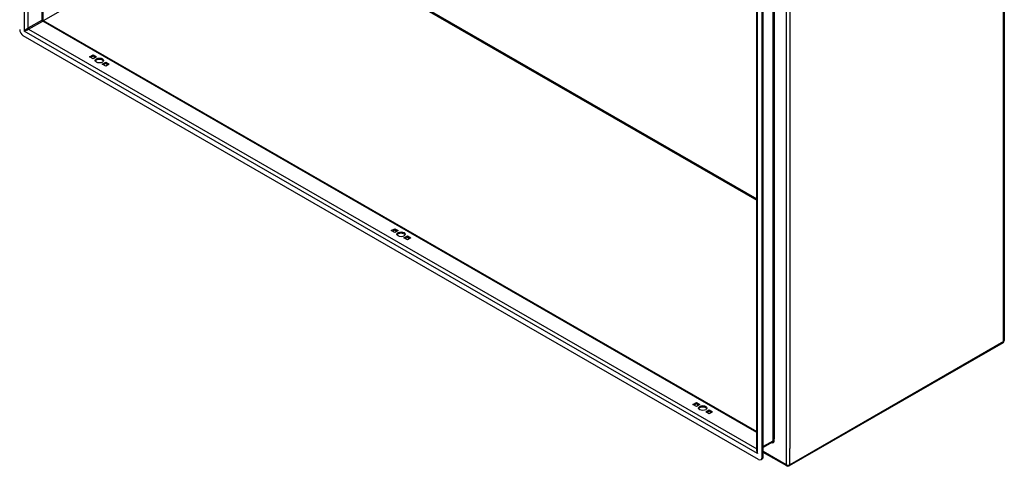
# Model space of a CAD drawing. Header units: inches. Extents: x 18 to 430, y 47 to 208.
# Tile 91 of 108: x 391 to 430, y 137 to 155. Entities that reach past the tile are written whole.
import ezdxf

# ---------------------------------------------------------------- set-up
doc = ezdxf.new("R2010")
doc.units = ezdxf.units.IN
doc.header["$MEASUREMENT"] = 0
doc.layers.add('Visible Edges(ANSI)', color=7, linetype='Continuous', lineweight=25)
doc.layers.add('Visible Tangent Edges(ANSI)', color=7, linetype='Continuous', lineweight=25)

msp = doc.modelspace()

# ---------------------------------------------------------------- linework, layer by layer
at = {"layer": 'Visible Edges(ANSI)'}
for p, q in [((392.354, 178.861), (392.354, 154.841)), ((429.878, 168.328), (429.878, 142.329)), ((420.214, 138.043), (420.214, 162.8)), ((420.423, 137.776), (420.423, 162.779)), ((420.472, 137.804), (420.472, 162.807)), ((392.37, 154.814), (420.214, 138.78)), ((420.284, 137.695), (391.588, 154.22)), ((394.178, 153.399), (394.31, 153.475)), ((394.31, 153.322), (394.178, 153.399)), ((394.31, 153.419), (394.226, 153.371)), ((394.31, 153.475), (394.443, 153.399)), ((394.31, 153.419), (394.31, 153.475)), ((394.394, 153.371), (394.31, 153.419)), ((394.443, 153.399), (394.31, 153.322)), ((394.673, 153.114), (394.805, 153.19)), ((394.805, 153.037), (394.673, 153.114)), ((394.805, 153.134), (394.721, 153.086)), ((394.805, 153.19), (394.938, 153.114)), ((394.805, 153.134), (394.805, 153.19)), ((394.889, 153.086), (394.805, 153.134)), ((394.938, 153.114), (394.805, 153.037)), ((405.953, 146.618), (406.085, 146.694)), ((406.085, 146.542), (405.953, 146.618)), ((406.085, 146.639), (406.001, 146.59)), ((406.085, 146.694), (406.217, 146.618)), ((406.085, 146.639), (406.085, 146.694)), ((406.169, 146.59), (406.085, 146.639)), ((406.217, 146.618), (406.085, 146.542)), ((406.448, 146.333), (406.58, 146.409)), ((406.58, 146.257), (406.448, 146.333)), ((406.58, 146.354), (406.496, 146.305)), ((406.58, 146.409), (406.712, 146.333)), ((406.58, 146.354), (406.58, 146.409)), ((406.664, 146.305), (406.58, 146.354)), ((406.712, 146.333), (406.58, 146.257)), ((429.828, 142.243), (421.483, 137.437)), ((417.727, 139.838), (417.859, 139.914)), ((417.859, 139.914), (417.991, 139.838)), ((417.859, 139.858), (417.859, 139.914)), ((417.859, 139.762), (417.727, 139.838)), ((417.859, 139.858), (417.775, 139.81)), ((417.943, 139.81), (417.859, 139.858)), ((417.991, 139.838), (417.859, 139.762)), ((418.222, 139.553), (418.354, 139.629)), ((418.354, 139.477), (418.222, 139.553)), ((418.354, 139.573), (418.27, 139.525)), ((418.354, 139.629), (418.486, 139.553)), ((418.354, 139.573), (418.354, 139.629)), ((418.438, 139.525), (418.354, 139.573)), ((418.486, 139.553), (418.354, 139.477)), ((420.826, 138.362), (420.472, 138.157)), ((421.384, 137.437), (420.472, 137.963)), ((420.383, 137.686), (420.431, 137.713))]:
    msp.add_line(p, q, dxfattribs=at)
at = {"layer": 'Visible Edges(ANSI)', "flags": 128}
msp.add_lwpolyline([(392.37, 154.814), (392.364, 154.819), (392.358, 154.825), (392.355, 154.833), (392.354, 154.841)], dxfattribs=at)
at = {"layer": 'Visible Edges(ANSI)'}
for centre, start, end in [((429.779, 142.329), 299.936, 0), ((421.433, 137.523), 240.064, 299.936)]:
    msp.add_arc(centre, 0.099, start, end, dxfattribs=at)
for centre, major_axis, ratio, start_param, end_param in [((391.588, 154.381), (-0.098, 0.171), 0.578093, 0.787332, 2.358128), ((394.558, 153.2), (0.165, 0), 0.575862, 0.296885, 2.844708), ((406.332, 146.42), (0.165, 0), 0.575862, 0.296885, 2.844708), ((418.107, 139.64), (0.165, 0), 0.575862, 0.296885, 2.844708), ((420.284, 137.856), (0.098, -0.171), 0.578093, 5.499721, 7.070517), ((420.332, 137.884), (0.098, -0.171), 0.578093, 0, 0.787332)]:
    msp.add_ellipse(centre, major_axis=major_axis, ratio=ratio, start_param=start_param, end_param=end_param, dxfattribs=at)
for centre in [(394.558, 153.256), (406.332, 146.476), (418.107, 139.695)]:
    msp.add_ellipse(centre, major_axis=(0.165, 0), ratio=0.575862, dxfattribs=at)
at = {"layer": 'Visible Tangent Edges(ANSI)'}
for p, q in [((391.629, 179.312), (391.629, 154.405)), ((391.769, 179.198), (391.769, 154.512)), ((392.325, 154.832), (392.325, 178.878)), ((429.849, 142.288), (429.849, 168.288)), ((421.363, 163.482), (421.363, 137.483)), ((420.847, 163.102), (420.847, 138.407)), ((420.891, 163.019), (420.891, 138.49)), ((420.243, 137.928), (420.243, 162.835)), ((421.503, 162.849), (421.503, 138.116)), ((392.378, 154.809), (400.22, 159.325)), ((400.22, 159.325), (420.214, 147.811)), ((400.242, 159.363), (420.214, 147.862)), ((392.325, 154.832), (391.769, 154.512)), ((391.791, 154.474), (392.347, 154.794)), ((420.214, 138.746), (392.347, 154.794)), ((420.243, 137.928), (391.629, 154.405)), ((391.791, 154.474), (420.214, 138.106)), ((429.849, 142.288), (421.503, 137.483)), ((420.847, 138.407), (420.472, 138.191)), ((420.891, 138.407), (420.891, 138.49)), ((421.363, 137.483), (420.472, 137.996)), ((421.503, 137.483), (421.503, 138.116)), ((420.472, 137.804), (420.423, 137.776))]:
    msp.add_line(p, q, dxfattribs=at)
for centre, major_axis, ratio, start_param, end_param in [((391.699, 154.446), (-0.0986, -0.0765), 0.115347, 3.837777, 5.408573), ((391.791, 154.499), (-0.0155, 0.0269), 0.578093, 0.787332, 2.358128), ((392.255, 154.766), (-0.0986, -0.0765), 0.115347, 3.052378, 3.837777), ((392.347, 154.819), (-0.0155, 0.0269), 0.578093, 0.787332, 2.358128), ((392.255, 154.766), (0.115, 0.047), 0.112147, 5.58637, 6.369835), ((391.699, 154.446), (0.115, 0.047), 0.112147, 4.015574, 5.58637), ((429.779, 142.329), (0.0494, -0.0858), 0.578093, 0, 0.787332), ((429.779, 142.329), (0.099, 0), 0.575862, 5.497787, 6.283185), ((420.799, 138.46), (0.065, -0.113), 0.578093, 5.578073, 7.070517), ((420.777, 138.448), (0.0494, -0.0858), 0.578093, 0, 0.787332), ((420.869, 138.395), (0.031, 0), 0.575862, 0.785398, 2.356194), ((420.313, 137.968), (-0.095, 0.132), 0.494861, 0.056981, 1.51867), ((420.313, 137.968), (-0.066, 0.148), 0.494835, 0.83602, 1.621418), ((421.433, 137.523), (-0.0494, -0.0858), 0.578093, 5.495853, 6.283185), ((421.433, 137.523), (0.099, 0), 0.575862, 3.926991, 5.497787), ((421.433, 137.523), (0.0494, -0.0858), 0.578093, 0, 0.787332)]:
    msp.add_ellipse(centre, major_axis=major_axis, ratio=ratio, start_param=start_param, end_param=end_param, dxfattribs=at)

doc.saveas('drawing.dxf')
